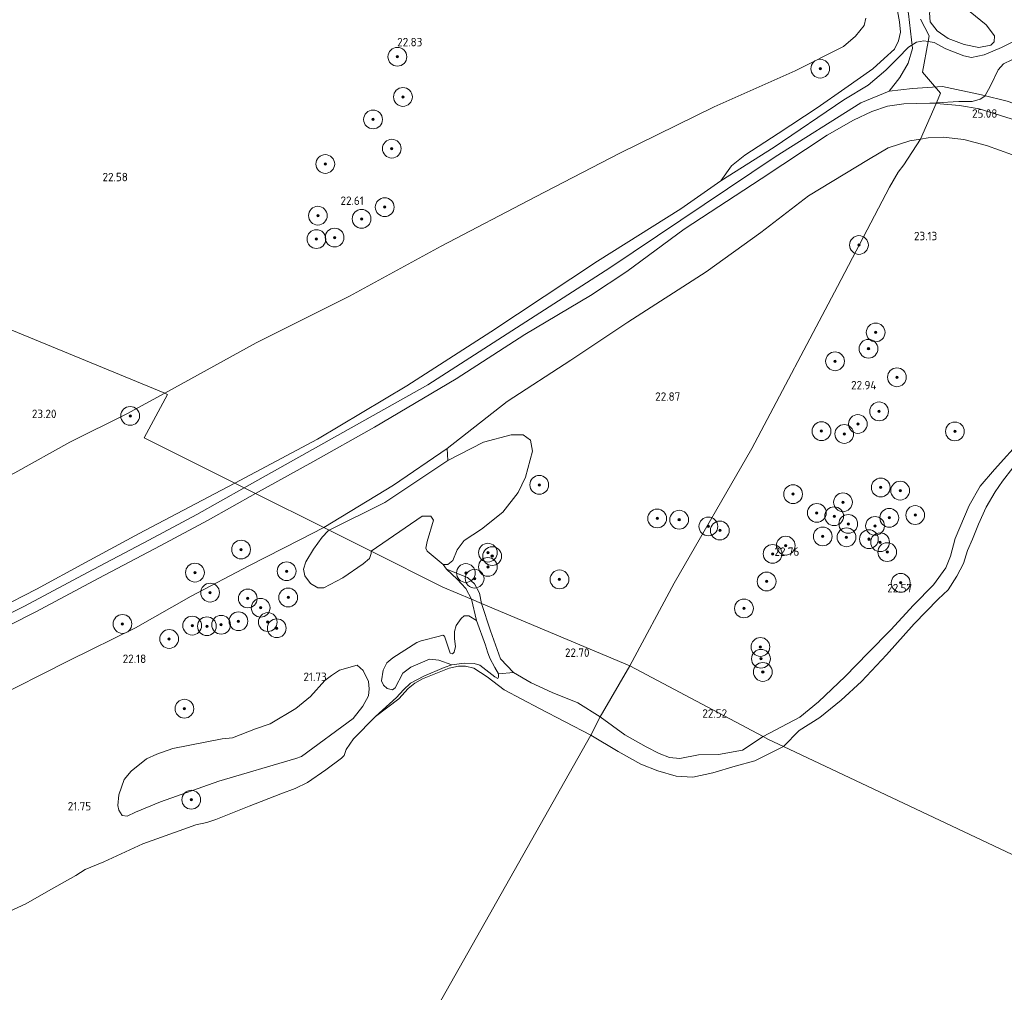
# Model space of a CAD drawing. Header units: metres. Extents: x 185049 to 189876, y 349292 to 352302.
# Tile 33 of 256: x 186419 to 186629, y 351364 to 351572. Entities that reach past the tile are written whole.
import ezdxf
from ezdxf.enums import TextEntityAlignment as Align

# ---------------------------------------------------------------- set-up
doc = ezdxf.new("R2010")
doc.units = ezdxf.units.M
for name, color, linetype, lineweight in [('B-WE-GR-BOOM-S', 90, 'Continuous', 25), ('B-WE-GR-GRAS-GV', 60, 'Continuous', 13), ('B-WE-GW-OPHOGING_KRUIN-G', 90, 'Continuous', 18), ('B-WE-GW-TALUD_KRUIN-G', 90, 'Continuous', 18), ('B-WE-GW-TALUD_TEEN-G', 90, 'Continuous', 18), ('B-WE-IE-TERREINAFSCHEIDING_KUNSTMATIG_HEKWERK-G', 20, 'IE-TERREINAFSCHEIDING-KUNSTMATIG', 18), ('B-WE-OG-TERREIN_GROEN-GV', 7, 'Continuous', 18), ('B-WE-OG-WATER_POEL-GV', 7, 'Continuous', 18), ('B-WE-VH-VERHARDING_ASFALT-GV', 252, 'Continuous', 18), ('X-XX-AL-HOOGTELABEL-S', 7, 'Continuous', 25)]:
    doc.layers.add(name, color=color, linetype=linetype, lineweight=lineweight)
doc.styles.add('NLCS-ISO-ANNOTATIVE-T18', font='NLCS-ISO.ttf', dxfattribs={"height": 1.8})
doc.linetypes.add('IE-TERREINAFSCHEIDING-KUNSTMATIG', pattern='A,4,[82,NLCS.SHX,S=0.75,R=90,X=0,Y=0],4,-2', length=10)

# ---------------------------------------------------------------- blocks, each defined once
blk = doc.blocks.new('SAL-HOOGTELABEL-SO')
at = {"color": 0, "linetype": 'ByBlock', "lineweight": -2, "style": 'NLCS-ISO-ANNOTATIVE-T18'}
blk.add_attdef('HOOGTE', text='', height=1.8, dxfattribs=at).set_placement((2.79, 0), align=Align.RIGHT)
blk = doc.blocks.new('SGR-BOOM_01-SO')
at = {"linetype": 'ByBlock', "lineweight": 18}
h = blk.add_hatch(color=0, dxfattribs=at)
h.dxf.hatch_style = 1
edge = h.paths.add_edge_path()
edge.add_arc((0, 0), 0.25, 0, 360)
at = {"color": 0, "linetype": 'ByBlock', "lineweight": 18}
for radius in [2, 0.25]:
    blk.add_circle((0, 0), radius, dxfattribs=at)

msp = doc.modelspace()

# ---------------------------------------------------------------- linework, layer by layer
at = {"layer": 'B-WE-GR-GRAS-GV'}
for points in [[(186618.84, 351574.742, 24.754), (186615.308, 351575.474, 24.737), (186613.882, 351574.705, 24.894), (186613.036, 351573.081, 25.042), (186613.172, 351571.143, 25.156), (186614.694, 351569.26, 25.266), (186617.053, 351567.601, 25.27), (186620.438, 351566.356, 25.266), (186623.601, 351565.691, 25.261), (186626.15, 351566.158, 25.118), (186626.818, 351566.878, 24.991), (186626.898, 351568.17, 24.843), (186625.159, 351570.538, 24.805), (186621.756, 351573.29, 24.763)], [(186634.706, 351556.821, 25.46), (186638.479, 351554.046, 25.532), (186643.902, 351550.648, 25.455), (186642.22, 351546.411, 25.752), (186638.634, 351547.435, 25.792), (186630.495, 351550.489, 25.774), (186623.674, 351552.655, 25.674), (186619.446, 351553.36, 25.687), (186614.45, 351553.731, 25.67), (186614.533, 351553.915, 25.665), (186619.321, 351554.199, 25.665), (186622.136, 351554.186, 25.551), (186623.851, 351554.709, 25.534), (186624.823, 351555.304, 25.508), (186626.093, 351557.505, 25.412), (186627.665, 351560.92, 25.263), (186628.865, 351562.182, 25.149), (186630.577, 351563.096, 24.957), (186634.468, 351565.086, 24.45), (186634.05, 351563.216, 24.868), (186633.05, 351561.747, 25.215), (186632.995, 351560.528, 25.439), (186633.124, 351559.01, 25.485), (186633.612, 351557.859, 25.439)], [(186498.867, 351472.416, 22.463), (186483.984, 351463.419, 22.247), (186469.471, 351470.675, 26.174), (186481.671, 351477.399, 26.146), (186494.817, 351484.788, 26.181), (186512.198, 351495.069, 26.181), (186526.85, 351504.544, 26.242), (186540.847, 351512.878, 26.259), (186548.581, 351517.952, 26.137), (186560.774, 351526.974, 26.242), (186577.212, 351537.715, 26.146), (186591.28, 351546.989, 26.058), (186596.841, 351550.205, 26.006), (186600.772, 351552.078, 25.831), (186604.124, 351553.164, 25.744), (186607.598, 351553.703, 25.674), (186613.109, 351553.831, 25.665), (186614.45, 351553.731, 25.67), (186611.115, 351546.158, 23.245), (186608.871, 351545.801, 23.25), (186604.272, 351544.352, 23.267), (186600.033, 351541.851, 23.241), (186587.282, 351534.075, 23.031), (186577.149, 351526.283, 22.874), (186565.459, 351517.891, 22.935), (186548.746, 351507.186, 23.014), (186536.622, 351499.102, 22.979), (186523.059, 351490.263, 22.953), (186510.289, 351480.259, 22.76)], [(186638.634, 351547.435, 25.792), (186642.22, 351546.411, 25.752), (186642.716, 351538.014, 23.119), (186633.495, 351541.84, 23.119), (186625.22, 351544.814, 23.163), (186620.4, 351546.1, 23.206), (186615.979, 351546.608, 23.18), (186612.775, 351546.422, 23.241), (186611.115, 351546.158, 23.245), (186614.45, 351553.731, 25.67), (186619.446, 351553.36, 25.687), (186623.674, 351552.655, 25.674), (186630.495, 351550.489, 25.774)], [(186614.533, 351553.915, 25.665), (186614.45, 351553.731, 25.67), (186613.109, 351553.831, 25.665)], [(186593.443, 351514.76, 23.09), (186575.185, 351480.28, 23.001), (186558.639, 351451.556, 22.959), (186549.194, 351433.942, 22.891), (186517.618, 351447.254, 22.433), (186517.158, 351449.421, 22.345), (186516.071, 351451.43, 22.317), (186514.617, 351452.773, 22.284), (186510.157, 351454.531, 22.141), (186509.459, 351455.555, 22.273), (186510.443, 351455.581, 22.229), (186511.47, 351456.387, 22.24), (186512.416, 351458.669, 22.356), (186513.908, 351460.684, 22.538), (186517.567, 351463.074, 22.67), (186522.131, 351466.711, 22.681), (186525.401, 351470.896, 22.676), (186526.949, 351474.149, 22.758), (186528.442, 351479.709, 22.808), (186528.014, 351482.029, 22.808), (186526.495, 351483.152, 22.874), (186523.933, 351483.18, 22.868), (186518.028, 351481.634, 22.874), (186510.413, 351477.715, 22.665), (186510.289, 351480.259, 22.76), (186523.059, 351490.263, 22.953), (186536.622, 351499.102, 22.979), (186548.746, 351507.186, 23.014), (186565.459, 351517.891, 22.935), (186577.149, 351526.283, 22.874), (186587.282, 351534.075, 23.031), (186600.033, 351541.851, 23.241), (186604.272, 351544.352, 23.267), (186608.871, 351545.801, 23.25), (186611.115, 351546.158, 23.245), (186607.616, 351540.71, 23.245), (186606.397, 351539.099, 24.175), (186604.542, 351535.946, 23.681)], [(186497.01, 351468.775, 22.351), (186485.122, 351462.85, 22.301), (186483.984, 351463.419, 22.247), (186498.867, 351472.416, 22.463), (186510.289, 351480.259, 22.76), (186510.413, 351477.715, 22.665)], [(186514.282, 351450.447, 22.025), (186515.459, 351448.164, 21.899), (186509.329, 351450.748, 21.894), (186494.106, 351458.359, 22.158), (186504.923, 351465.878, 22.301), (186506.771, 351465.86, 22.295), (186507.39, 351464.967, 22.24), (186505.989, 351460.46, 22.218), (186505.713, 351459.033, 22.235), (186506.041, 351458.408, 22.24), (186509.459, 351455.555, 22.273), (186510.157, 351454.531, 22.141), (186512.381, 351452.431, 22.031)], [(186517.158, 351449.421, 22.345), (186517.618, 351447.254, 22.433), (186515.459, 351448.164, 21.899), (186514.282, 351450.447, 22.025), (186512.381, 351452.431, 22.031), (186510.157, 351454.531, 22.141), (186514.617, 351452.773, 22.284), (186516.071, 351451.43, 22.317)], [(186524.451, 351432.508, 22.482), (186521.223, 351432.231, 21.139), (186520.461, 351433.631, 21.189), (186519.347, 351435.557, 21.219), (186518.883, 351436.972, 21.294), (186518.418, 351438.388, 21.382), (186516.513, 351443.623, 21.617), (186515.459, 351448.164, 21.899), (186517.618, 351447.254, 22.433), (186519.519, 351441.411, 22.452), (186521.663, 351435.454, 22.479)], [(186549.194, 351433.942, 22.891), (186542.859, 351423.063, 22.518), (186538.122, 351426.045, 22.467), (186532.681, 351428.285, 22.452), (186528.181, 351430.358, 22.479), (186524.451, 351432.508, 22.482), (186521.663, 351435.454, 22.479), (186519.519, 351441.411, 22.452), (186517.618, 351447.254, 22.433)], [(186441.051, 351402.062, 21.197), (186442.081, 351401.943, 21.18), (186443.898, 351402.782, 21.205), (186449.199, 351404.988, 21.197), (186461.599, 351409.418, 21.255), (186478.007, 351414.192, 21.189), (186479.262, 351414.666, 21.155), (186490.242, 351422.733, 21.172), (186492.3, 351425.373, 21.214), (186493.514, 351427.595, 21.272), (186493.655, 351429.061, 21.305), (186493.513, 351430.602, 21.305), (186492.36, 351432.957, 21.464), (186491.117, 351434.076, 21.372), (186487.348, 351433.04, 21.347), (186485.636, 351431.894, 21.355), (186484.206, 351430.801, 21.339), (186481.152, 351427.432, 21.289), (186478.039, 351424.86, 21.297), (186472.594, 351421.572, 21.322), (186469.416, 351420.567, 21.28), (186464.55, 351418.595, 21.305), (186462.341, 351418.395, 21.406), (186451.821, 351416.373, 21.439), (186448.388, 351415.108, 21.439), (186446.238, 351414.112, 21.439), (186442.971, 351411.487, 21.397), (186441.471, 351409.725, 21.389), (186440.343, 351406.502, 21.355), (186440.107, 351404.187, 21.305), (186440.347, 351403.238, 21.205)], [(186563.836, 351414.975, 22.518), (186559.847, 351414.25, 22.545), (186557.662, 351414.452, 22.536), (186555.479, 351415.282, 22.536), (186552.686, 351416.689, 22.536), (186548.12, 351419.28, 22.536), (186542.859, 351423.063, 22.518), (186549.194, 351433.942, 22.891), (186577.593, 351418.896, 22.485), (186573.243, 351415.97, 22.54), (186568.105, 351415.096, 22.504)]]:
    msp.add_polyline3d(points, close=True, dxfattribs=at)
for points in [[(186599.499, 351571.964, 22.947), (186599.122, 351570.397, 22.947), (186597.305, 351568.074, 23.034), (186594.706, 351565.94, 23.043), (186584.472, 351560.727, 23.017), (186567.185, 351553.027, 23.025), (186547.103, 351543.191, 22.99), (186529.127, 351533.882, 22.964), (186509.011, 351523.381, 22.964), (186489.484, 351512.69, 22.99), (186469.559, 351502.777, 22.99), (186450.084, 351492.038, 22.92), (186406.561, 351509.979, 22.284)], [(186606.277, 351573.529, 25.304), (186606.688, 351571.188, 25.348), (186606.865, 351568.961, 25.444), (186606.451, 351567.12, 25.479), (186605.569, 351565.314, 25.496), (186603.436, 351563.34, 25.54), (186600.994, 351561.129, 25.645), (186595.051, 351556.932, 25.793), (186589.146, 351552.814, 25.741), (186580.83, 351547.344, 25.828), (186573.718, 351542.746, 25.863), (186570.845, 351540.453, 25.924), (186568.603, 351537.275, 26.134), (186560.056, 351531.335, 26.177), (186542.332, 351520.152, 26.177), (186519.599, 351505.093, 26.247), (186501.721, 351493.596, 26.212), (186482.668, 351482.284, 26.108), (186465.004, 351472.908, 26.192), (186445.74, 351482.539, 23.877), (186450.699, 351491.785, 23.081), (186450.084, 351492.038, 22.92), (186469.559, 351502.777, 22.99), (186489.484, 351512.69, 22.99), (186509.011, 351523.381, 22.964), (186529.127, 351533.882, 22.964), (186547.103, 351543.191, 22.99), (186567.185, 351553.027, 23.025), (186584.472, 351560.727, 23.017), (186594.706, 351565.94, 23.043), (186597.305, 351568.074, 23.034), (186599.122, 351570.397, 22.947), (186599.499, 351571.964, 22.947)], [(186611.122, 351571.764, 25.253), (186612.966, 351568.173, 25.392), (186612.754, 351566.949, 25.578), (186611.881, 351567.1, 25.592), (186610.281, 351566.812, 25.609), (186608.609, 351565.78, 25.618), (186606.285, 351563.414, 25.784), (186603.767, 351560.85, 25.793), (186599.965, 351557.65, 25.819), (186594.834, 351554.515, 25.889), (186579.992, 351544.453, 26.151), (186568.603, 351537.275, 26.134), (186570.845, 351540.453, 25.924), (186573.718, 351542.746, 25.863), (186580.83, 351547.344, 25.828), (186589.146, 351552.814, 25.741), (186595.051, 351556.932, 25.793), (186600.994, 351561.129, 25.645), (186603.436, 351563.34, 25.54), (186605.569, 351565.314, 25.496), (186606.451, 351567.12, 25.479), (186606.865, 351568.961, 25.444), (186606.688, 351571.188, 25.348), (186606.277, 351573.529, 25.304)], [(186645.691, 351571.782, 23.249), (186641.402, 351570.571, 23.581), (186635.321, 351568.679, 24.106), (186632.126, 351567.516, 24.491), (186628.429, 351565.724, 24.893), (186624.73, 351564.127, 25.26), (186622.037, 351563.595, 25.487), (186620.353, 351563.931, 25.504), (186616.509, 351565.421, 25.548), (186614.035, 351566.728, 25.557), (186612.754, 351566.949, 25.578), (186612.966, 351568.173, 25.392), (186611.122, 351571.764, 25.253)], [(186632.818, 351482.338, 22.297), (186626.896, 351475.796, 22.341), (186623.88, 351472.211, 22.402), (186621.493, 351468.125, 22.393), (186618.546, 351461.101, 22.437), (186617.564, 351457.3, 22.454), (186616.569, 351454.868, 22.463), (186613.905, 351451.208, 22.525), (186609.644, 351446.87, 22.498), (186604.844, 351441.628, 22.542), (186600.002, 351436.698, 22.525), (186595.122, 351431.69, 22.525), (186589.385, 351426.322, 22.49), (186585.427, 351423.002, 22.507), (186577.593, 351418.896, 22.485), (186549.194, 351433.942, 22.891), (186558.639, 351451.556, 22.959), (186575.185, 351480.28, 23.001), (186593.443, 351514.76, 23.09), (186604.542, 351535.946, 23.681), (186606.397, 351539.099, 24.175), (186607.616, 351540.71, 23.245), (186611.115, 351546.158, 23.245), (186612.775, 351546.422, 23.241), (186615.979, 351546.608, 23.18), (186620.4, 351546.1, 23.206), (186625.22, 351544.814, 23.163), (186633.495, 351541.84, 23.119)], [(186406.561, 351509.979, 22.284), (186450.084, 351492.038, 22.92), (186442.017, 351487.633, 22.959), (186429.888, 351481.599, 22.893), (186418.135, 351475.093, 22.868)], [(186418.135, 351475.093, 22.868), (186429.888, 351481.599, 22.893), (186442.017, 351487.633, 22.959), (186450.084, 351492.038, 22.92), (186450.699, 351491.785, 23.081), (186445.74, 351482.539, 23.877), (186465.004, 351472.908, 26.192), (186459.342, 351469.915, 26.091), (186444.633, 351462.136, 26.145), (186433.199, 351455.954, 26.2), (186422.737, 351450.321, 26.154), (186414.639, 351446.187, 26.104)], [(186411.163, 351439.729, 26.204), (186422.626, 351445.449, 26.237), (186436.043, 351452.612, 26.196), (186449.103, 351459.503, 26.158), (186459.374, 351465.006, 26.145), (186469.471, 351470.675, 26.174), (186483.984, 351463.419, 22.247), (186478.883, 351460.807, 22.269), (186468.195, 351455.304, 22.303), (186455.747, 351448.829, 22.252), (186443.844, 351442.088, 22.21), (186429.762, 351435.095, 22.143), (186412.545, 351426.422, 22.236)], [(186412.545, 351426.422, 22.236), (186429.762, 351435.095, 22.143), (186443.844, 351442.088, 22.21), (186455.747, 351448.829, 22.252), (186468.195, 351455.304, 22.303), (186478.883, 351460.807, 22.269), (186483.984, 351463.419, 22.247), (186485.122, 351462.85, 22.301), (186484.936, 351462.754, 22.303), (186483.664, 351461.352, 22.26), (186481.771, 351458.817, 22.217), (186480.195, 351456.127, 22.209), (186479.685, 351454.548, 22.149), (186479.96, 351453.108, 22.115), (186481.181, 351451.466, 22.098), (186482.711, 351450.587, 22.047), (186483.997, 351450.547, 22.047), (186488.044, 351452.682, 22.047), (186492.372, 351455.659, 22.158), (186493.726, 351456.826, 22.158), (186494.11, 351457.878, 22.166), (186494.106, 351458.359, 22.158), (186509.329, 351450.748, 21.894), (186515.459, 351448.164, 21.899), (186516.513, 351443.623, 21.617), (186514.884, 351444.611, 21.634), (186513.933, 351444.628, 21.634), (186513.27, 351444.057, 21.634), (186512.229, 351442.582, 21.558), (186511.83, 351441.242, 21.467), (186511.844, 351439.7, 21.266), (186512.064, 351438.057, 21.199), (186511.741, 351436.872, 21.133), (186511.384, 351436.534, 21.083), (186510.946, 351436.685, 21.133), (186509.705, 351440.298, 21.316), (186509.344, 351440.474, 21.325), (186508.677, 351440.288, 21.333), (186504.728, 351439.276, 21.458), (186503.806, 351438.959, 21.4), (186498.669, 351435.649, 21.392), (186497.393, 351434.609, 21.341), (186496.611, 351433.009, 21.325), (186496.296, 351430.795, 21.333), (186496.742, 351429.874, 21.325), (186497.52, 351429.11, 21.283), (186498.653, 351428.812, 21.225), (186499.189, 351429.253, 21.199), (186500.806, 351432.429, 21.225), (186502.516, 351433.704, 21.216), (186506.485, 351435.411, 21.216), (186508.492, 351435.197, 21.133), (186511.267, 351434.206, 20.996), (186509.62, 351433.598, 20.988), (186505.314, 351431.752, 20.992), (186502.488, 351430.242, 20.95), (186501.003, 351428.848, 20.996), (186499.508, 351427.234, 20.988), (186495.037, 351423.174, 20.932), (186490.292, 351418.395, 20.932), (186488.79, 351416.11, 20.932), (186488.324, 351414.828, 20.932), (186487.761, 351414.268, 20.932), (186484.427, 351411.786, 20.932), (186480.489, 351409.117, 20.932), (186477.881, 351407.79, 20.932), (186474.871, 351406.692, 20.932), (186468.119, 351404.05, 20.932), (186460.982, 351401.211, 20.932), (186459.103, 351400.588, 20.932), (186456.759, 351400.063, 20.932), (186453.144, 351398.779, 20.932), (186445.399, 351396.012, 20.932), (186437.096, 351392.168, 20.932), (186433.149, 351390.533, 20.932), (186431.121, 351389.275, 20.932), (186425.317, 351386.009, 20.932), (186420.476, 351383.269, 20.932), (186412.7, 351379.714, 20.932)]]:
    msp.add_polyline3d(points, dxfattribs=at)
at = {"layer": 'B-WE-GW-OPHOGING_KRUIN-G'}
for points in [[(186556.776, 351715.777, 24.837), (186541.733, 351694.305, 24.907), (186527.454, 351674.018, 24.855), (186512.502, 351652.939, 24.916), (186504.563, 351641.386, 24.872), (186503.714, 351639.321, 24.846), (186503.546, 351637.461, 24.833), (186504.013, 351636.315, 24.82), (186504.748, 351635.524, 24.815), (186505.97, 351634.839, 24.806), (186516.014, 351629.809, 24.806), (186532.521, 351621.279, 24.815), (186559.682, 351607.474, 24.771), (186578.758, 351597.629, 24.754), (186598.23, 351586.895, 24.977), (186604.759, 351582.927, 25.217), (186605.756, 351581.574, 25.257), (186606.685, 351579.574, 25.3), (186607.619, 351577.282, 25.423), (186608.584, 351572.839, 25.523), (186609.417, 351565.502, 25.615), (186608.545, 351562.381, 25.702), (186606.733, 351559.324, 25.729), (186604.474, 351556.395, 25.741)], [(186644.576, 351548.273, 25.671), (186637.004, 351551.293, 25.689), (186629.864, 351554.2, 25.584), (186624.144, 351555.634, 25.514), (186615.841, 351557.357, 25.514), (186609.434, 351556.987, 25.627), (186604.474, 351556.395, 25.741), (186598.399, 351553.917, 25.82), (186580.208, 351542.378, 26.064), (186544.926, 351518.762, 26.187), (186506.177, 351493.826, 26.309), (186467.05, 351471.885, 26.289)], [(186467.05, 351471.885, 26.289), (186456.953, 351466.216, 26.26), (186446.683, 351460.713, 26.273), (186433.623, 351453.822, 26.311), (186420.206, 351446.659, 26.352), (186408.742, 351440.94, 26.319), (186399.555, 351436.474, 26.286), (186389.74, 351431.772, 26.202), (186378.413, 351426.53, 26.123), (186372.256, 351423.75, 26.173), (186361.53, 351418.95, 26.26), (186351.07, 351414.499, 26.319), (186341.739, 351410.328, 26.369), (186331.818, 351405.933, 26.365), (186327.374, 351404.236, 26.382), (186319.884, 351401.084, 26.373), (186311.792, 351397.682, 26.386)]]:
    msp.add_polyline3d(points, dxfattribs=at)
at = {"layer": 'B-WE-GW-TALUD_KRUIN-G'}
for points in [[(186606.277, 351573.529, 25.304), (186606.688, 351571.188, 25.348), (186606.865, 351568.961, 25.444), (186606.451, 351567.12, 25.479), (186605.569, 351565.314, 25.496), (186603.436, 351563.34, 25.54), (186600.994, 351561.129, 25.645), (186595.051, 351556.932, 25.793), (186589.146, 351552.814, 25.741), (186580.83, 351547.344, 25.828), (186573.718, 351542.746, 25.863), (186570.845, 351540.453, 25.924), (186568.603, 351537.275, 26.134)], [(186613.109, 351553.831, 25.665), (186607.598, 351553.703, 25.674), (186604.124, 351553.164, 25.744), (186600.772, 351552.078, 25.831), (186596.841, 351550.205, 26.006), (186591.28, 351546.989, 26.058), (186577.212, 351537.715, 26.146), (186560.774, 351526.974, 26.242), (186548.581, 351517.952, 26.137), (186540.847, 351512.878, 26.259), (186526.85, 351504.544, 26.242), (186512.198, 351495.069, 26.181), (186494.817, 351484.788, 26.181), (186481.671, 351477.399, 26.146), (186469.471, 351470.675, 26.174)], [(186465.004, 351472.908, 26.192), (186482.668, 351482.284, 26.108), (186501.721, 351493.596, 26.212), (186519.599, 351505.093, 26.247), (186542.332, 351520.152, 26.177), (186560.056, 351531.335, 26.177), (186568.603, 351537.275, 26.134)], [(186632.818, 351482.338, 22.297), (186626.896, 351475.796, 22.341), (186623.88, 351472.211, 22.402), (186621.493, 351468.125, 22.393), (186618.546, 351461.101, 22.437), (186617.564, 351457.3, 22.454), (186616.569, 351454.868, 22.463), (186613.905, 351451.208, 22.525), (186609.644, 351446.87, 22.498), (186604.844, 351441.628, 22.542), (186600.002, 351436.698, 22.525), (186595.122, 351431.69, 22.525), (186589.385, 351426.322, 22.49), (186585.427, 351423.002, 22.507), (186577.593, 351418.896, 22.485)], [(186414.639, 351446.187, 26.104), (186422.737, 351450.321, 26.154), (186433.199, 351455.954, 26.2), (186444.633, 351462.136, 26.145), (186459.342, 351469.915, 26.091), (186465.004, 351472.908, 26.192)], [(186469.471, 351470.675, 26.174), (186459.374, 351465.006, 26.145), (186449.103, 351459.503, 26.158), (186436.043, 351452.612, 26.196), (186422.626, 351445.449, 26.237), (186411.163, 351439.729, 26.204), (186401.975, 351435.264, 26.171), (186392.16, 351430.562, 26.087), (186380.834, 351425.32, 26.008), (186374.677, 351422.54, 26.058), (186363.95, 351417.74, 26.145), (186353.49, 351413.289, 26.204), (186344.159, 351409.118, 26.254), (186334.238, 351404.723, 26.25), (186329.794, 351403.025, 26.267), (186322.304, 351399.874, 26.258), (186314.212, 351396.472, 26.271)], [(186517.618, 351447.254, 22.433), (186517.158, 351449.421, 22.345), (186516.071, 351451.43, 22.317), (186514.617, 351452.773, 22.284), (186510.157, 351454.531, 22.141)], [(186542.859, 351423.063, 22.518), (186538.122, 351426.045, 22.467), (186532.681, 351428.285, 22.452), (186528.181, 351430.358, 22.479), (186524.451, 351432.508, 22.482), (186521.663, 351435.454, 22.479), (186519.519, 351441.411, 22.452), (186517.618, 351447.254, 22.433)], [(186521.223, 351432.231, 21.139), (186521.255, 351431.508, 21.122), (186521.05, 351431.287, 21.085), (186520.428, 351431.591, 21.072), (186517.27, 351434.067, 21.072), (186516.066, 351434.43, 21.022), (186513.936, 351434.54, 20.992), (186511.267, 351434.206, 20.996), (186509.62, 351433.598, 20.988), (186505.314, 351431.752, 20.992), (186502.488, 351430.242, 20.95), (186501.003, 351428.848, 20.996), (186499.508, 351427.234, 20.988), (186495.037, 351423.174, 20.932)], [(186577.593, 351418.896, 22.485), (186573.243, 351415.97, 22.54), (186568.105, 351415.096, 22.504), (186563.836, 351414.975, 22.518), (186559.847, 351414.25, 22.545), (186557.662, 351414.452, 22.536), (186555.479, 351415.282, 22.536), (186552.686, 351416.689, 22.536), (186548.12, 351419.28, 22.536), (186542.859, 351423.063, 22.518)]]:
    msp.add_polyline3d(points, dxfattribs=at)
at = {"layer": 'B-WE-GW-TALUD_TEEN-G'}
for points in [[(186450.084, 351492.038, 22.92), (186469.559, 351502.777, 22.99), (186489.484, 351512.69, 22.99), (186509.011, 351523.381, 22.964), (186529.127, 351533.882, 22.964), (186547.103, 351543.191, 22.99), (186567.185, 351553.027, 23.025), (186584.472, 351560.727, 23.017), (186594.706, 351565.94, 23.043), (186597.305, 351568.074, 23.034), (186599.122, 351570.397, 22.947), (186599.499, 351571.964, 22.947)], [(186483.984, 351463.419, 22.247), (186498.867, 351472.416, 22.463), (186510.289, 351480.259, 22.76), (186523.059, 351490.263, 22.953), (186536.622, 351499.102, 22.979), (186548.746, 351507.186, 23.014), (186565.459, 351517.891, 22.935), (186577.149, 351526.283, 22.874), (186587.282, 351534.075, 23.031), (186600.033, 351541.851, 23.241), (186604.272, 351544.352, 23.267), (186608.871, 351545.801, 23.25), (186611.115, 351546.158, 23.245), (186612.775, 351546.422, 23.241), (186615.979, 351546.608, 23.18), (186620.4, 351546.1, 23.206), (186625.22, 351544.814, 23.163), (186633.495, 351541.84, 23.119), (186642.716, 351538.014, 23.119), (186656.137, 351532.232, 23.04), (186670.348, 351525.48, 23.049), (186671.139, 351524.51, 23.005)], [(186450.084, 351492.038, 22.92), (186442.017, 351487.633, 22.959), (186429.888, 351481.599, 22.893), (186418.135, 351475.093, 22.868), (186404.523, 351468.185, 22.888), (186391.559, 351462.08, 22.843), (186374.89, 351453.627, 22.918), (186358.827, 351444.782, 22.918), (186342.314, 351436.126, 22.918), (186326.371, 351428.31, 22.93), (186311.722, 351420.917, 22.972), (186307.424, 351418.603, 23.055), (186304.889, 351417.54, 23.072), (186302.706, 351417.327, 23.126), (186300.802, 351417.619, 23.156), (186298.643, 351417.586, 23.122), (186295.076, 351416.899, 23.122)], [(186483.984, 351463.419, 22.247), (186478.883, 351460.807, 22.269), (186468.195, 351455.304, 22.303), (186455.747, 351448.829, 22.252), (186443.844, 351442.088, 22.21), (186429.762, 351435.095, 22.143), (186412.545, 351426.422, 22.236), (186397.653, 351419.087, 22.131), (186383.195, 351412.31, 22.16), (186367.191, 351405.197, 22.286), (186353.773, 351398.907, 22.198), (186341.635, 351393.855, 22.189), (186331.186, 351389.037, 22.143), (186326.622, 351387.06, 22.219), (186326.098, 351386.513, 22.21), (186326.946, 351383.979, 21.896), (186326.838, 351383.164, 21.854), (186325.88, 351381.994, 21.795), (186322.846, 351380.715, 21.661), (186322.224, 351379.509, 21.628), (186320.917, 351375.651, 21.565), (186319.376, 351373.353, 21.519)], [(186510.157, 351454.531, 22.141), (186512.381, 351452.431, 22.031), (186514.282, 351450.447, 22.025), (186515.459, 351448.164, 21.899)], [(186515.459, 351448.164, 21.899), (186516.513, 351443.623, 21.617), (186518.418, 351438.388, 21.382), (186518.883, 351436.972, 21.294), (186519.347, 351435.557, 21.219), (186520.461, 351433.631, 21.189), (186521.223, 351432.231, 21.139)]]:
    msp.add_polyline3d(points, dxfattribs=at)
at = {"layer": 'B-WE-IE-TERREINAFSCHEIDING_KUNSTMATIG_HEKWERK-G'}
msp.add_polyline3d([(186613.109, 351553.831, 25.665), (186614.45, 351553.731, 25.67), (186619.446, 351553.36, 25.687), (186623.674, 351552.655, 25.674), (186630.495, 351550.489, 25.774), (186638.634, 351547.435, 25.792), (186642.22, 351546.411, 25.752)], dxfattribs=at)
at = {"layer": 'B-WE-OG-TERREIN_GROEN-GV'}
for points in [[(186626.15, 351566.158, 25.118), (186623.601, 351565.691, 25.261), (186620.438, 351566.356, 25.266), (186617.053, 351567.601, 25.27), (186614.694, 351569.26, 25.266), (186613.172, 351571.143, 25.156), (186613.036, 351573.081, 25.042), (186613.882, 351574.705, 24.894), (186615.308, 351575.474, 24.737), (186618.84, 351574.742, 24.754), (186621.756, 351573.29, 24.763), (186625.159, 351570.538, 24.805), (186626.898, 351568.17, 24.843), (186626.818, 351566.878, 24.991)], [(186522.131, 351466.711, 22.681), (186517.567, 351463.074, 22.67), (186513.908, 351460.684, 22.538), (186512.416, 351458.669, 22.356), (186511.47, 351456.387, 22.24), (186510.443, 351455.581, 22.229), (186509.459, 351455.555, 22.273), (186506.041, 351458.408, 22.24), (186505.713, 351459.033, 22.235), (186505.989, 351460.46, 22.218), (186507.39, 351464.967, 22.24), (186506.771, 351465.86, 22.295), (186504.923, 351465.878, 22.301), (186494.106, 351458.359, 22.158), (186485.122, 351462.85, 22.301), (186497.01, 351468.775, 22.351), (186510.413, 351477.715, 22.665), (186518.028, 351481.634, 22.874), (186523.933, 351483.18, 22.868), (186526.495, 351483.152, 22.874), (186528.014, 351482.029, 22.808), (186528.442, 351479.709, 22.808), (186526.949, 351474.149, 22.758), (186525.401, 351470.896, 22.676)], [(186488.044, 351452.682, 22.047), (186483.997, 351450.547, 22.047), (186482.711, 351450.587, 22.047), (186481.181, 351451.466, 22.098), (186479.96, 351453.108, 22.115), (186479.685, 351454.548, 22.149), (186480.195, 351456.127, 22.209), (186481.771, 351458.817, 22.217), (186483.664, 351461.352, 22.26), (186484.936, 351462.754, 22.303), (186485.122, 351462.85, 22.301), (186494.106, 351458.359, 22.158), (186494.11, 351457.878, 22.166), (186493.726, 351456.826, 22.158), (186492.372, 351455.659, 22.158)], [(186518.883, 351436.972, 21.294), (186519.347, 351435.557, 21.219), (186520.461, 351433.631, 21.189), (186521.223, 351432.231, 21.139), (186521.255, 351431.508, 21.122), (186521.05, 351431.287, 21.085), (186520.428, 351431.591, 21.072), (186517.27, 351434.067, 21.072), (186516.066, 351434.43, 21.022), (186513.936, 351434.54, 20.992), (186511.267, 351434.206, 20.996), (186508.492, 351435.197, 21.133), (186506.485, 351435.411, 21.216), (186502.516, 351433.704, 21.216), (186500.806, 351432.429, 21.225), (186499.189, 351429.253, 21.199), (186498.653, 351428.812, 21.225), (186497.52, 351429.11, 21.283), (186496.742, 351429.874, 21.325), (186496.296, 351430.795, 21.333), (186496.611, 351433.009, 21.325), (186497.393, 351434.609, 21.341), (186498.669, 351435.649, 21.392), (186503.806, 351438.959, 21.4), (186504.728, 351439.276, 21.458), (186508.677, 351440.288, 21.333), (186509.344, 351440.474, 21.325), (186509.705, 351440.298, 21.316), (186510.946, 351436.685, 21.133), (186511.384, 351436.534, 21.083), (186511.741, 351436.872, 21.133), (186512.064, 351438.057, 21.199), (186511.844, 351439.7, 21.266), (186511.83, 351441.242, 21.467), (186512.229, 351442.582, 21.558), (186513.27, 351444.057, 21.634), (186513.933, 351444.628, 21.634), (186514.884, 351444.611, 21.634), (186516.513, 351443.623, 21.617), (186518.418, 351438.388, 21.382)], [(186443.898, 351402.782, 21.205), (186442.081, 351401.943, 21.18), (186441.051, 351402.062, 21.197), (186440.347, 351403.238, 21.205), (186440.107, 351404.187, 21.305), (186440.343, 351406.502, 21.355), (186441.471, 351409.725, 21.389), (186442.971, 351411.487, 21.397), (186446.238, 351414.112, 21.439), (186448.388, 351415.108, 21.439), (186451.821, 351416.373, 21.439), (186462.341, 351418.395, 21.406), (186464.55, 351418.595, 21.305), (186469.416, 351420.567, 21.28), (186472.594, 351421.572, 21.322), (186478.039, 351424.86, 21.297), (186481.152, 351427.432, 21.289), (186484.206, 351430.801, 21.339), (186485.636, 351431.894, 21.355), (186487.348, 351433.04, 21.347), (186491.117, 351434.076, 21.372), (186492.36, 351432.957, 21.464), (186493.513, 351430.602, 21.305), (186493.655, 351429.061, 21.305), (186493.514, 351427.595, 21.272), (186492.3, 351425.373, 21.214), (186490.242, 351422.733, 21.172), (186479.262, 351414.666, 21.155), (186478.007, 351414.192, 21.189), (186461.599, 351409.418, 21.255), (186449.199, 351404.988, 21.197)], [(186517.27, 351434.067, 21.072), (186520.428, 351431.591, 21.072), (186521.05, 351431.287, 21.085), (186521.255, 351431.508, 21.122), (186521.223, 351432.231, 21.139), (186524.451, 351432.508, 22.482), (186528.181, 351430.358, 22.479), (186532.681, 351428.285, 22.452), (186538.122, 351426.045, 22.467), (186542.859, 351423.063, 22.518), (186540.894, 351419.188, 20.947), (186529.935, 351424.885, 20.979), (186522.407, 351428.815, 21.013), (186518.84, 351431.601, 21.021), (186515.956, 351433.442, 20.932), (186514.158, 351433.903, 20.932), (186512.661, 351433.864, 20.932), (186510.69, 351433.446, 20.932), (186505.058, 351431.188, 20.932), (186503.362, 351430.283, 20.932), (186502.004, 351429.148, 20.932), (186499.998, 351426.948, 20.932), (186495.037, 351423.174, 20.932), (186499.508, 351427.234, 20.988), (186501.003, 351428.848, 20.996), (186502.488, 351430.242, 20.95), (186505.314, 351431.752, 20.992), (186509.62, 351433.598, 20.988), (186511.267, 351434.206, 20.996), (186513.936, 351434.54, 20.992), (186516.066, 351434.43, 21.022)], [(186557.662, 351414.452, 22.536), (186559.847, 351414.25, 22.545), (186563.836, 351414.975, 22.518), (186568.105, 351415.096, 22.504), (186573.243, 351415.97, 22.54), (186577.593, 351418.896, 22.485), (186578.788, 351418.263, 21.986), (186581.931, 351416.741, 20.947), (186575.808, 351413.752, 20.947), (186571.619, 351412.553, 20.947), (186566.882, 351411.166, 20.947), (186562.607, 351410.214, 20.947), (186559.045, 351410.46, 20.947), (186555.165, 351411.586, 20.947), (186551.573, 351413.004, 20.947), (186546.755, 351415.731, 20.947), (186540.894, 351419.188, 20.947), (186542.859, 351423.063, 22.518), (186548.12, 351419.28, 22.536), (186552.686, 351416.689, 22.536), (186555.479, 351415.282, 22.536)]]:
    msp.add_polyline3d(points, close=True, dxfattribs=at)
msp.add_polyline3d([(186630.838, 351476.14, 21.007), (186628.612, 351473.315, 21.007), (186627.078, 351471.018, 21.007), (186625.152, 351467.734, 21.007), (186623.499, 351464.166, 21.007), (186622.216, 351460.918, 21.007), (186621.147, 351458.562, 21.007), (186620.3, 351455.734, 21.007), (186618.919, 351453.031, 21.007), (186617.014, 351450.16, 21.007), (186614.911, 351448.183, 21.007), (186609.784, 351442.921, 21.007), (186603.905, 351436.296, 21.007), (186598.58, 351430.597, 21.007), (186594.273, 351426.641, 21.007), (186589.699, 351422.967, 21.011), (186585.304, 351420.189, 20.947), (186581.931, 351416.741, 20.947), (186578.788, 351418.263, 21.986), (186577.593, 351418.896, 22.485), (186585.427, 351423.002, 22.507), (186589.385, 351426.322, 22.49), (186595.122, 351431.69, 22.525), (186600.002, 351436.698, 22.525), (186604.844, 351441.628, 22.542), (186609.644, 351446.87, 22.498), (186613.905, 351451.208, 22.525), (186616.569, 351454.868, 22.463), (186617.564, 351457.3, 22.454), (186618.546, 351461.101, 22.437), (186621.493, 351468.125, 22.393), (186623.88, 351472.211, 22.402), (186626.896, 351475.796, 22.341), (186632.818, 351482.338, 22.297)], dxfattribs=at)
at = {"layer": 'B-WE-OG-WATER_POEL-GV'}
for points in [[(186900.965, 351266.175, 20.942), (186581.931, 351416.741, 20.947), (186585.304, 351420.189, 20.947), (186589.699, 351422.967, 21.011), (186594.273, 351426.641, 21.007), (186598.58, 351430.597, 21.007), (186603.905, 351436.296, 21.007), (186609.784, 351442.921, 21.007), (186614.911, 351448.183, 21.007), (186617.014, 351450.16, 21.007), (186618.919, 351453.031, 21.007), (186620.3, 351455.734, 21.007), (186621.147, 351458.562, 21.007), (186622.216, 351460.918, 21.007), (186623.499, 351464.166, 21.007), (186625.152, 351467.734, 21.007), (186627.078, 351471.018, 21.007), (186628.612, 351473.315, 21.007), (186630.838, 351476.14, 21.007)], [(186412.7, 351379.714, 20.932), (186420.476, 351383.269, 20.932), (186425.317, 351386.009, 20.932), (186431.121, 351389.275, 20.932), (186433.149, 351390.533, 20.932), (186437.096, 351392.168, 20.932), (186445.399, 351396.012, 20.932), (186453.144, 351398.779, 20.932), (186456.759, 351400.063, 20.932), (186459.103, 351400.588, 20.932), (186460.982, 351401.211, 20.932), (186468.119, 351404.05, 20.932), (186474.871, 351406.692, 20.932), (186477.881, 351407.79, 20.932), (186480.489, 351409.117, 20.932), (186484.427, 351411.786, 20.932), (186487.761, 351414.268, 20.932), (186488.324, 351414.828, 20.932), (186488.79, 351416.11, 20.932), (186490.292, 351418.395, 20.932), (186495.037, 351423.174, 20.932), (186499.998, 351426.948, 20.932), (186502.004, 351429.148, 20.932), (186503.362, 351430.283, 20.932), (186505.058, 351431.188, 20.932), (186510.69, 351433.446, 20.932), (186512.661, 351433.864, 20.932), (186514.158, 351433.903, 20.932), (186515.956, 351433.442, 20.932), (186518.84, 351431.601, 21.021), (186522.407, 351428.815, 21.013), (186529.935, 351424.885, 20.979), (186540.894, 351419.188, 20.947), (186458.592, 351273.539, 20.932)], [(186458.592, 351273.539, 20.932), (186540.894, 351419.188, 20.947), (186546.755, 351415.731, 20.947), (186551.573, 351413.004, 20.947), (186555.165, 351411.586, 20.947), (186559.045, 351410.46, 20.947), (186562.607, 351410.214, 20.947), (186566.882, 351411.166, 20.947), (186571.619, 351412.553, 20.947), (186575.808, 351413.752, 20.947), (186581.931, 351416.741, 20.947), (186900.965, 351266.175, 20.942)]]:
    msp.add_polyline3d(points, dxfattribs=at)
at = {"layer": 'B-WE-VH-VERHARDING_ASFALT-GV'}
for points in [[(186630.577, 351563.096, 24.957), (186628.865, 351562.182, 25.149), (186627.665, 351560.92, 25.263), (186626.093, 351557.505, 25.412), (186624.823, 351555.304, 25.508), (186623.851, 351554.709, 25.534), (186622.136, 351554.186, 25.551), (186619.321, 351554.199, 25.665), (186614.533, 351553.915, 25.665), (186615.424, 351555.947, 25.363), (186611.6, 351560.407, 25.574), (186612.754, 351566.949, 25.578), (186614.035, 351566.728, 25.557), (186616.509, 351565.421, 25.548), (186620.353, 351563.931, 25.504), (186622.037, 351563.595, 25.487), (186624.73, 351564.127, 25.26), (186628.429, 351565.724, 24.893), (186632.126, 351567.516, 24.491)], [(186414.639, 351446.187, 26.104), (186422.737, 351450.321, 26.154), (186433.199, 351455.954, 26.2), (186444.633, 351462.136, 26.145), (186459.342, 351469.915, 26.091), (186465.004, 351472.908, 26.192), (186469.471, 351470.675, 26.174), (186459.374, 351465.006, 26.145), (186449.103, 351459.503, 26.158), (186436.043, 351452.612, 26.196), (186422.626, 351445.449, 26.237), (186411.163, 351439.729, 26.204)]]:
    msp.add_polyline3d(points, dxfattribs=at)
msp.add_polyline3d([(186481.671, 351477.399, 26.146), (186469.471, 351470.675, 26.174), (186465.004, 351472.908, 26.192), (186482.668, 351482.284, 26.108), (186501.721, 351493.596, 26.212), (186519.599, 351505.093, 26.247), (186542.332, 351520.152, 26.177), (186560.056, 351531.335, 26.177), (186568.603, 351537.275, 26.134), (186579.992, 351544.453, 26.151), (186594.834, 351554.515, 25.889), (186599.965, 351557.65, 25.819), (186603.767, 351560.85, 25.793), (186606.285, 351563.414, 25.784), (186608.609, 351565.78, 25.618), (186610.281, 351566.812, 25.609), (186611.881, 351567.1, 25.592), (186612.754, 351566.949, 25.578), (186611.6, 351560.407, 25.574), (186615.424, 351555.947, 25.363), (186614.533, 351553.915, 25.665), (186613.109, 351553.831, 25.665), (186607.598, 351553.703, 25.674), (186604.124, 351553.164, 25.744), (186600.772, 351552.078, 25.831), (186596.841, 351550.205, 26.006), (186591.28, 351546.989, 26.058), (186577.212, 351537.715, 26.146), (186560.774, 351526.974, 26.242), (186548.581, 351517.952, 26.137), (186540.847, 351512.878, 26.259), (186526.85, 351504.544, 26.242), (186512.198, 351495.069, 26.181), (186494.817, 351484.788, 26.181)], close=True, dxfattribs=at)

# ---------------------------------------------------------------- block references
at = {"layer": 'B-WE-GR-BOOM-S'}
for p in [(186499.671, 351563.72, 23.244), (186589.776, 351561.184, 23.573), (186500.86, 351555.155, 23.496), (186494.487, 351550.365, 23.183), (186498.482, 351544.143, 23.072), (186484.313, 351540.871, 23.325), (186482.728, 351529.867, 23.203), (186496.974, 351531.679, 22.9), (186492.041, 351529.188, 23.102), (186482.424, 351524.877, 23.203), (186486.296, 351525.198, 22.9), (186598.034, 351523.614, 23.106), (186601.593, 351504.989, 22.93), (186600.064, 351501.515, 22.842), (186592.931, 351498.839, 22.93), (186606.123, 351495.43, 22.908), (186602.321, 351488.17, 22.919), (186442.735, 351487.209, 23.138), (186590.045, 351483.955, 22.831), (186597.8, 351485.483, 22.974), (186618.473, 351483.905, 22.632), (186594.902, 351483.354, 22.864), (186529.909, 351472.518, 22.842), (186602.671, 351471.958, 22.786), (186606.815, 351471.283, 22.775), (186583.992, 351470.535, 22.665), (186594.626, 351468.799, 22.665), (186555.035, 351465.356, 22.908), (186559.719, 351465.093, 22.93), (186589.049, 351466.544, 22.698), (186592.753, 351465.831, 22.621), (186604.493, 351465.495, 22.809), (186610.017, 351466.088, 22.665), (186565.939, 351463.656, 22.842), (186568.39, 351462.796, 22.875), (186595.752, 351464.196, 22.643), (186601.455, 351463.772, 22.698), (186590.315, 351461.535, 22.643), (186595.371, 351461.343, 22.665), (186600.158, 351460.945, 22.654), (186466.365, 351458.735, 23.532), (186582.429, 351459.564, 22.687), (186602.538, 351460.288, 22.632), (186518.963, 351458.07, 22.599), (186519.869, 351457.332, 22.599), (186579.629, 351457.809, 22.731), (186604.05, 351458.198, 22.588), (186518.957, 351455.034, 22.621), (186456.539, 351453.815, 23.724), (186476.071, 351454.119, 22.205), (186514.27, 351453.737, 22.357), (186516.13, 351452.532, 22.384), (186534.215, 351452.379, 22.66), (186578.359, 351451.929, 22.764), (186606.924, 351451.643, 22.555), (186459.764, 351449.551, 22.313), (186467.795, 351448.312, 22.205), (186476.404, 351448.518, 22.096), (186470.538, 351446.332, 22.18), (186573.526, 351446.186, 22.786), (186441.087, 351442.88, 22.714), (186455.946, 351442.525, 22.255), (186459.083, 351442.399, 22.079), (186462.114, 351442.709, 22.196), (186465.808, 351443.462, 22.113), (186472.056, 351443.287, 22.079), (186473.97, 351441.968, 22.088), (186451.037, 351439.679, 22.104), (186577.026, 351437.975, 22.687), (186577.15, 351435.465, 22.676), (186577.548, 351432.653, 22.698), (186454.29, 351424.826, 21.564), (186455.749, 351405.433, 21.08)]:
    msp.add_blockref('SGR-BOOM_01-SO', p, dxfattribs=at)
at = {"layer": 'X-XX-AL-HOOGTELABEL-S'}
for p, values in [((186502.203, 351565.945, 22.827), {'HOOGTE': '22.83'}), ((186624.74, 351550.732, 25.084), {'HOOGTE': '25.08'}), ((186439.452, 351537.193, 22.575), {'HOOGTE': '22.58'}), ((186489.725, 351532.157, 22.612), {'HOOGTE': '22.61'}), ((186611.918, 351524.625, 23.128), {'HOOGTE': '23.13'}), ((186598.97, 351492.856, 22.938), {'HOOGTE': '22.94'}), ((186557.169, 351490.426, 22.873), {'HOOGTE': '22.87'}), ((186424.232, 351486.739, 23.197), {'HOOGTE': '23.20'}), ((186582.533, 351457.392, 22.764), {'HOOGTE': '22.76'}), ((186606.577, 351449.607, 22.57), {'HOOGTE': '22.57'}), ((186537.821, 351435.869, 22.7), {'HOOGTE': '22.70'}), ((186443.363, 351434.567, 22.179), {'HOOGTE': '22.18'}), ((186481.814, 351430.725, 21.731), {'HOOGTE': '21.73'}), ((186567.145, 351422.91, 22.519), {'HOOGTE': '22.52'}), ((186431.63, 351403.146, 21.751), {'HOOGTE': '21.75'})]:
    msp.add_blockref('SAL-HOOGTELABEL-SO', p, dxfattribs=at).add_auto_attribs(values)

doc.saveas('drawing.dxf')
